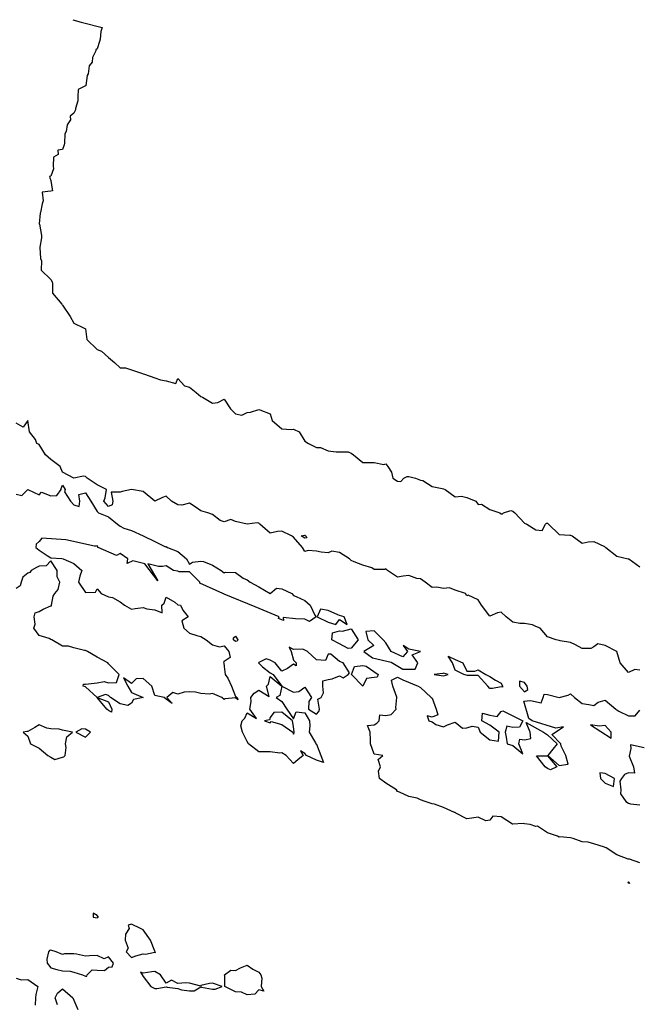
# Model space of a CAD drawing. Header units: inches. Extents: x 158323 to 160611, y 432808 to 437248.
# Tile 147 of 228: x 159296 to 159323, y 437024 to 437067. Entities that reach past the tile are written whole.
import ezdxf

# ---------------------------------------------------------------- set-up
doc = ezdxf.new("R2010")
doc.units = ezdxf.units.IN
doc.header["$MEASUREMENT"] = 0
doc.layers.add('Hoogtelijn-bestaand 6.00 M', color=7, linetype='Continuous', lineweight=15)

msp = doc.modelspace()

# ---------------------------------------------------------------- linework, layer by layer
at = {"layer": 'Hoogtelijn-bestaand 6.00 M', "color": 252, "linetype": 'Continuous', "lineweight": 25}
for points in [[(159298.7, 437066.592, 6), (159299.065, 437066.487, 6), (159299.973, 437066.25, 6), (159299.918, 437066.082, 6), (159299.892, 437065.75, 6), (159299.853, 437065.647, 6), (159299.75, 437065.336, 6), (159299.706, 437065.294, 6), (159299.7, 437065.25, 6), (159299.55, 437064.95, 6), (159299.545, 437064.75, 6), (159299.408, 437064.593, 6), (159299.373, 437064.25, 6), (159299.331, 437064.17, 6), (159299.26, 437063.75, 6), (159299.266, 437063.735, 6), (159299.25, 437063.729, 6), (159298.932, 437063.568, 6), (159298.918, 437063.25, 6), (159298.916, 437063.084, 6), (159298.823, 437062.75, 6), (159298.815, 437062.685, 6), (159298.75, 437062.55, 6), (159298.586, 437062.414, 6), (159298.598, 437062.25, 6), (159298.461, 437062.039, 6), (159298.412, 437061.75, 6), (159298.354, 437061.646, 6), (159298.347, 437061.25, 6), (159298.328, 437061.172, 6), (159298.25, 437060.97, 6), (159298.059, 437060.941, 6), (159298.067, 437060.75, 6), (159297.862, 437060.639, 6), (159297.849, 437060.25, 6), (159297.866, 437060.134, 6), (159297.75, 437059.817, 6), (159297.698, 437059.802, 6), (159297.704, 437059.75, 6), (159297.75, 437059.625, 6), (159297.805, 437059.25, 6), (159297.822, 437059.178, 6), (159297.75, 437059.165, 6), (159297.38, 437059.12, 6), (159297.417, 437058.75, 6), (159297.382, 437058.618, 6), (159297.298, 437058.25, 6), (159297.284, 437058.216, 6), (159297.253, 437057.75, 6), (159297.254, 437057.746, 6), (159297.349, 437057.25, 6), (159297.349, 437057.151, 6), (159297.278, 437056.75, 6), (159297.272, 437056.729, 6), (159297.305, 437056.25, 6), (159297.341, 437056.159, 6), (159297.333, 437055.75, 6), (159297.75, 437055.341, 6), (159297.815, 437055.25, 6), (159297.828, 437055.172, 6), (159297.818, 437054.75, 6), (159298.221, 437054.279, 6), (159298.237, 437054.25, 6), (159298.25, 437054.233, 6), (159298.591, 437053.75, 6), (159298.75, 437053.455, 6), (159299.159, 437053.25, 6), (159299.25, 437053.211, 6), (159299.309, 437052.75, 6), (159299.75, 437052.323, 6), (159299.939, 437052.25, 6), (159300.25, 437051.967, 6), (159300.51, 437051.75, 6), (159300.75, 437051.522, 6), (159300.984, 437051.516, 6), (159301.25, 437051.433, 6), (159301.723, 437051.277, 6), (159301.75, 437051.27, 6), (159301.807, 437051.25, 6), (159302.25, 437051.083, 6), (159302.492, 437051.008, 6), (159302.75, 437050.964, 6), (159303.157, 437050.843, 6), (159303.25, 437051.062, 6), (159303.544, 437050.75, 6), (159303.75, 437050.689, 6), (159304.042, 437050.458, 6), (159304.25, 437050.275, 6), (159304.31, 437050.25, 6), (159304.75, 437049.993, 6), (159304.981, 437050.019, 6), (159305.25, 437050.172, 6), (159305.533, 437049.75, 6), (159305.75, 437049.527, 6), (159306.025, 437049.475, 6), (159306.25, 437049.588, 6), (159306.391, 437049.609, 6), (159306.75, 437049.721, 6), (159306.794, 437049.706, 6), (159307.25, 437049.534, 6), (159307.337, 437049.25, 6), (159307.75, 437048.885, 6), (159308.147, 437048.853, 6), (159308.25, 437048.869, 6), (159308.505, 437048.75, 6), (159308.75, 437048.347, 6), (159308.908, 437048.25, 6), (159309.25, 437048.079, 6), (159309.43, 437048.07, 6), (159309.75, 437047.933, 6), (159310.107, 437047.893, 6), (159310.25, 437047.881, 6), (159310.619, 437047.881, 6), (159310.75, 437047.833, 6), (159310.849, 437047.75, 6), (159311.25, 437047.428, 6), (159311.582, 437047.419, 6), (159311.75, 437047.431, 6), (159312.159, 437047.342, 6), (159312.25, 437047.366, 6), (159312.332, 437047.25, 6), (159312.491, 437047.009, 6), (159312.555, 437046.75, 6), (159312.75, 437046.615, 6), (159312.899, 437046.601, 6), (159313.03, 437046.75, 6), (159313.179, 437046.821, 6), (159313.25, 437046.816, 6), (159313.539, 437046.75, 6), (159313.75, 437046.667, 6), (159313.858, 437046.642, 6), (159314.25, 437046.382, 6), (159314.695, 437046.305, 6), (159314.75, 437046.287, 6), (159314.816, 437046.25, 6), (159315.25, 437045.939, 6), (159315.53, 437045.97, 6), (159315.75, 437045.909, 6), (159316.15, 437045.75, 6), (159316.25, 437045.612, 6), (159316.385, 437045.615, 6), (159316.75, 437045.393, 6), (159317.188, 437045.25, 6), (159317.25, 437045.203, 6), (159317.299, 437045.201, 6), (159317.35, 437045.25, 6), (159317.658, 437045.342, 6), (159317.75, 437045.323, 6), (159317.836, 437045.25, 6), (159318.25, 437044.797, 6), (159318.352, 437044.75, 6), (159318.75, 437044.518, 6), (159319.021, 437044.479, 6), (159319.156, 437044.75, 6), (159319.201, 437044.799, 6), (159319.25, 437044.793, 6), (159319.291, 437044.75, 6), (159319.75, 437044.314, 6), (159320.218, 437044.282, 6), (159320.25, 437044.287, 6), (159320.321, 437044.25, 6), (159320.75, 437043.937, 6), (159321.006, 437043.994, 6), (159321.25, 437044.003, 6), (159321.714, 437043.786, 6), (159321.75, 437043.758, 6), (159321.776, 437043.75, 6), (159322.25, 437043.367, 6), (159322.741, 437043.259, 6), (159322.75, 437043.26, 6), (159322.764, 437043.25, 6), (159323.25, 437042.91, 6)], [(159323.25, 437038.44, 6), (159323.028, 437038.472, 6), (159322.75, 437038.333, 6), (159322.393, 437038.75, 6), (159322.25, 437039.25, 6), (159321.75, 437039.5, 6), (159321.427, 437039.573, 6), (159321.25, 437039.45, 6), (159321.125, 437039.375, 6), (159320.75, 437039.375, 6), (159320.464, 437039.536, 6), (159320.25, 437039.635, 6), (159319.795, 437039.705, 6), (159319.75, 437039.721, 6), (159319.625, 437039.75, 6), (159319.25, 437039.875, 6), (159318.929, 437040.25, 6), (159318.75, 437040.333, 6), (159318.594, 437040.406, 6), (159318.25, 437040.461, 6), (159318.05, 437040.45, 6), (159317.75, 437040.519, 6), (159317.464, 437040.75, 6), (159317.25, 437040.946, 6), (159317.083, 437040.917, 6), (159316.75, 437040.776, 6), (159316.39, 437041.25, 6), (159316.25, 437041.483, 6), (159315.812, 437041.688, 6), (159315.75, 437041.65, 6), (159315.705, 437041.75, 6), (159315.25, 437041.897, 6), (159315, 437042, 6), (159314.75, 437041.972, 6), (159314.464, 437042.036, 6), (159314.25, 437042.019, 6), (159313.95, 437042.25, 6), (159313.75, 437042.393, 6), (159313.596, 437042.404, 6), (159313.25, 437042.536, 6), (159313, 437042.5, 6), (159312.75, 437042.464, 6), (159312.321, 437042.75, 6), (159312.25, 437042.817, 6), (159312.213, 437042.787, 6), (159311.75, 437042.787, 6), (159311.639, 437042.861, 6), (159311.25, 437042.981, 6), (159310.875, 437043.125, 6), (159310.75, 437043.179, 6), (159310.683, 437043.25, 6), (159310.25, 437043.533, 6), (159309.908, 437043.592, 6), (159309.75, 437043.519, 6), (159309.458, 437043.542, 6), (159309.25, 437043.594, 6), (159308.883, 437043.617, 6), (159308.75, 437043.568, 6), (159308.645, 437043.75, 6), (159308.25, 437044.191, 6), (159308.167, 437044.25, 6), (159307.75, 437044.458, 6), (159307.565, 437044.435, 6), (159307.25, 437044.364, 6), (159306.803, 437044.75, 6), (159306.75, 437044.803, 6), (159306.679, 437044.821, 6), (159306.25, 437044.75, 6), (159305.75, 437044.875, 6), (159305.536, 437044.964, 6), (159305.25, 437044.85, 6), (159305.083, 437044.917, 6), (159304.75, 437045.179, 6), (159304.55, 437045.25, 6), (159304.25, 437045.333, 6), (159304, 437045.5, 6), (159303.75, 437045.662, 6), (159303.417, 437045.583, 6), (159303.25, 437045.591, 6), (159302.981, 437045.75, 6), (159302.75, 437045.964, 6), (159302.592, 437045.908, 6), (159302.25, 437045.75, 6), (159301.75, 437046.173, 6), (159301.25, 437046.25, 6), (159300.833, 437046.167, 6), (159300.75, 437046.135, 6), (159300.365, 437046.135, 6), (159300.438, 437045.75, 6), (159300.408, 437045.592, 6), (159300.25, 437045.519, 6), (159300.05, 437045.75, 6), (159300.1, 437045.9, 6), (159300.162, 437046.25, 6), (159299.75, 437046.462, 6), (159299.318, 437046.75, 6), (159299.25, 437046.815, 6), (159299.171, 437046.829, 6), (159298.75, 437046.75, 6), (159298.25, 437047, 6), (159298.162, 437047.25, 6), (159297.75, 437047.554, 6), (159297.525, 437047.75, 6), (159297.25, 437048.208, 6), (159297.15, 437048.25, 6), (159297.083, 437048.417, 6), (159296.833, 437048.75, 6), (159296.75, 437049.25, 6), (159296.55, 437048.95, 6), (159296.25, 437049.135, 6)], [(159296.25, 437046.058, 6), (159296.5, 437046, 6), (159296.75, 437046.25, 6), (159297.25, 437046.023, 6), (159297.354, 437046.146, 6), (159297.75, 437045.987, 6), (159298.006, 437045.994, 6), (159298.206, 437046.25, 6), (159298.203, 437046.298, 6), (159298.25, 437046.45, 6), (159298.375, 437046.25, 6), (159298.35, 437046.15, 6), (159298.607, 437045.75, 6), (159298.75, 437045.59, 6), (159298.985, 437045.515, 6), (159299, 437045.75, 6), (159298.964, 437046.036, 6), (159299.25, 437046.114, 6), (159299.485, 437045.75, 6), (159299.75, 437045.3, 6), (159299.812, 437045.25, 6), (159300.25, 437045.075, 6), (159300.632, 437044.75, 6), (159300.75, 437044.67, 6), (159300.917, 437044.583, 6), (159301.25, 437044.485, 6), (159301.75, 437044.25, 6), (159302.25, 437044, 6), (159302.719, 437043.781, 6), (159302.75, 437043.792, 6), (159302.795, 437043.75, 6), (159303.25, 437043.571, 6), (159303.625, 437043.25, 6), (159303.75, 437043.019, 6), (159303.886, 437043.114, 6), (159304.25, 437043.15, 6), (159304.361, 437043.139, 6), (159304.75, 437042.983, 6), (159305.119, 437042.75, 6), (159305.25, 437042.65, 6), (159305.318, 437042.682, 6), (159305.75, 437042.671, 6), (159306.083, 437042.417, 6), (159306.25, 437042.35, 6), (159306.386, 437042.25, 6), (159306.75, 437042.039, 6), (159307.25, 437041.75, 6), (159307.518, 437041.982, 6), (159307.75, 437041.96, 6), (159308.183, 437041.75, 6), (159308.25, 437041.667, 6), (159308.375, 437041.625, 6), (159308.75, 437041.45, 6), (159308.981, 437041.25, 6), (159309.179, 437040.821, 6), (159309.232, 437040.75, 6), (159308.953, 437040.547, 6), (159308.75, 437040.644, 6), (159308.336, 437040.665, 6), (159307.808, 437040.721, 6), (159307.829, 437040.592, 6), (159307.607, 437040.679, 6), (159307.64, 437040.75, 6), (159306.601, 437041.176, 6), (159305.26, 437041.731, 6), (159305.234, 437041.742, 6), (159305.198, 437041.75, 6), (159304.201, 437042.201, 6), (159304.195, 437042.25, 6), (159303.75, 437042.686, 6), (159303.305, 437042.695, 6), (159303.25, 437042.715, 6), (159303.062, 437042.75, 6), (159302.75, 437042.958, 6), (159302.583, 437042.917, 6), (159302.405, 437042.922, 6), (159301.956, 437043.044, 6), (159302.383, 437042.3, 6), (159301.822, 437043.034, 6), (159301.308, 437043.162, 6), (159301.05, 437043.05, 6), (159301.091, 437043.25, 6), (159300.75, 437043.484, 6), (159300.594, 437043.406, 6), (159299.804, 437043.75, 6), (159299.75, 437043.812, 6), (159299.7, 437043.8, 6), (159299.639, 437043.805, 6), (159298.398, 437044.074, 6), (159297.357, 437044.143, 6), (159297.25, 437044, 6), (159297.11, 437043.891, 6), (159297.105, 437043.75, 6), (159297.25, 437043.637, 6), (159297.598, 437043.402, 6), (159297.75, 437043.303, 6), (159298.234, 437043.266, 6), (159298.279, 437043.25, 6), (159298.75, 437043.056, 6), (159299.088, 437042.75, 6), (159299, 437042.5, 6), (159298.948, 437042.25, 6), (159299.25, 437041.802, 6), (159299.683, 437041.817, 6), (159299.75, 437041.95, 6), (159299.932, 437041.75, 6), (159300.25, 437041.618, 6), (159300.425, 437041.575, 6), (159300.75, 437041.393, 6), (159300.938, 437041.25, 6), (159301.25, 437041.081, 6), (159301.401, 437041.099, 6), (159301.75, 437041.149, 6), (159301.904, 437041.096, 6), (159302.25, 437041.051, 6), (159302.575, 437040.925, 6), (159302.553, 437041.25, 6), (159302.662, 437041.338, 6), (159302.75, 437041.593, 6), (159303.117, 437041.383, 6), (159303.25, 437041.266, 6), (159303.368, 437041.25, 6), (159303.472, 437041.028, 6), (159303.693, 437040.75, 6), (159303.427, 437040.573, 6), (159303.512, 437040.25, 6), (159303.75, 437040.04, 6), (159304.07, 437039.93, 6), (159304.25, 437039.896, 6), (159304.472, 437039.75, 6), (159304.75, 437039.533, 6), (159305.055, 437039.445, 6), (159305.25, 437039.485, 6), (159305.463, 437039.25, 6), (159305.512, 437038.988, 6), (159305.25, 437038.805, 6), (159305.221, 437038.779, 6), (159305.239, 437038.75, 6), (159305.25, 437038.596, 6), (159305.292, 437038.25, 6), (159305.411, 437038.089, 6), (159305.574, 437037.75, 6), (159305.75, 437037.298, 6), (159305.812, 437037.25, 6), (159305.85, 437037.15, 6), (159305.75, 437037.235, 6), (159305.304, 437037.196, 6), (159305.25, 437037.174, 6), (159305.157, 437037.25, 6), (159304.75, 437037.423, 6), (159304.609, 437037.391, 6), (159304.25, 437037.428, 6), (159304.012, 437037.488, 6), (159303.75, 437037.5, 6), (159303.521, 437037.479, 6), (159303.25, 437037.391, 6), (159303.031, 437037.469, 6), (159302.769, 437037.25, 6), (159303, 437037, 6), (159302.75, 437037.188, 6), (159302.65, 437037.25, 6), (159302.25, 437037.337, 6), (159302.128, 437037.75, 6), (159301.75, 437038.078, 6), (159301.443, 437038.057, 6), (159301.25, 437037.857, 6), (159300.893, 437038.107, 6), (159301.089, 437037.75, 6), (159301.25, 437037.472, 6), (159301.75, 437037.25, 6), (159301.327, 437037.173, 6), (159301.25, 437037.015, 6), (159301.089, 437036.911, 6), (159300.75, 437036.986, 6), (159300.337, 437037.25, 6), (159300.25, 437037.341, 6), (159300.117, 437037.383, 6), (159299.75, 437037.25, 6), (159300.25, 437037.068, 6), (159300.396, 437036.75, 6), (159300.375, 437036.625, 6), (159300.25, 437036.698, 6), (159300.169, 437036.75, 6), (159299.75, 437037.25, 6), (159299.25, 437037.721, 6), (159299.146, 437037.75, 6), (159299.171, 437037.829, 6), (159299.25, 437037.827, 6), (159299.625, 437037.875, 6), (159299.75, 437037.891, 6), (159300.054, 437037.946, 6), (159300.25, 437037.888, 6), (159300.596, 437037.904, 6), (159300.711, 437038.25, 6), (159300.25, 437038.711, 6), (159300.219, 437038.75, 6), (159299.75, 437039.004, 6), (159299.34, 437039.25, 6), (159299.25, 437039.282, 6), (159299.206, 437039.294, 6), (159298.75, 437039.404, 6), (159298.523, 437039.477, 6), (159298.25, 437039.475, 6), (159297.794, 437039.75, 6), (159297.75, 437039.769, 6), (159297.686, 437039.814, 6), (159297.25, 437039.934, 6), (159297.021, 437040.25, 6), (159297.067, 437040.433, 6), (159297.029, 437040.75, 6), (159297.078, 437040.922, 6), (159297.25, 437040.969, 6), (159297.421, 437041.079, 6), (159297.75, 437041.219, 6), (159297.775, 437041.225, 6), (159297.786, 437041.25, 6), (159297.854, 437041.646, 6), (159297.924, 437041.75, 6), (159298.067, 437041.933, 6), (159298.144, 437042.25, 6), (159298.021, 437042.479, 6), (159298.026, 437042.75, 6), (159297.75, 437043.172, 6), (159297.546, 437042.954, 6), (159297.25, 437042.934, 6), (159297.125, 437042.875, 6), (159296.894, 437042.75, 6), (159296.842, 437042.659, 6), (159296.75, 437042.636, 6), (159296.542, 437042.458, 6), (159296.471, 437042.25, 6), (159296.42, 437042.08, 6), (159296.25, 437041.977, 6)], [(159323.25, 437030.094, 6), (159322.795, 437030.25, 6), (159322.75, 437030.257, 6), (159322.74, 437030.26, 6), (159322.25, 437030.449, 6), (159321.789, 437030.75, 6), (159321.75, 437030.764, 6), (159321.72, 437030.78, 6), (159321.25, 437030.925, 6), (159321.007, 437030.993, 6), (159320.75, 437031.003, 6), (159320.357, 437031.144, 6), (159320.25, 437031.18, 6), (159319.78, 437031.22, 6), (159319.75, 437031.213, 6), (159319.683, 437031.25, 6), (159319.25, 437031.398, 6), (159318.817, 437031.683, 6), (159318.75, 437031.673, 6), (159318.5, 437031.75, 6), (159318.25, 437031.779, 6), (159318.193, 437031.807, 6), (159317.75, 437031.766, 6), (159317.727, 437031.773, 6), (159317.25, 437032.086, 6), (159316.886, 437032.115, 6), (159316.75, 437031.942, 6), (159316.578, 437031.922, 6), (159316.25, 437032.071, 6), (159315.971, 437032.029, 6), (159315.75, 437032.005, 6), (159315.284, 437032.25, 6), (159315.25, 437032.271, 6), (159315.229, 437032.271, 6), (159314.75, 437032.489, 6), (159314.361, 437032.639, 6), (159314.25, 437032.652, 6), (159313.95, 437032.75, 6), (159313.75, 437032.826, 6), (159313.607, 437032.893, 6), (159313.25, 437032.972, 6), (159312.85, 437033.15, 6), (159312.75, 437033.183, 6), (159312.716, 437033.25, 6), (159312.25, 437033.552, 6), (159311.977, 437033.75, 6), (159311.929, 437034.071, 6), (159312.02, 437034.25, 6), (159311.923, 437034.577, 6), (159312.125, 437034.75, 6), (159311.75, 437034.803, 6), (159311.586, 437035.25, 6), (159311.594, 437035.406, 6), (159311.568, 437035.75, 6), (159311.454, 437036.046, 6), (159311.75, 437036.072, 6), (159311.864, 437036.136, 6), (159311.966, 437036.25, 6), (159311.995, 437036.505, 6), (159312.25, 437036.477, 6), (159312.477, 437036.523, 6), (159312.692, 437036.75, 6), (159312.678, 437036.823, 6), (159312.728, 437037.25, 6), (159312.729, 437037.271, 6), (159312.555, 437037.75, 6), (159312.497, 437038.003, 6), (159312.75, 437038.129, 6), (159312.983, 437038.017, 6), (159313.65, 437037.75, 6), (159313.75, 437037.681, 6), (159314.213, 437037.25, 6), (159314.25, 437037.22, 6), (159314.437, 437036.75, 6), (159314.5, 437036.5, 6), (159314.25, 437036.406, 6), (159314.044, 437036.456, 6), (159314.115, 437036.25, 6), (159314.25, 437036.196, 6), (159314.421, 437036.079, 6), (159314.75, 437035.983, 6), (159314.926, 437036.074, 6), (159315.25, 437036.182, 6), (159315.571, 437035.929, 6), (159315.75, 437035.942, 6), (159315.985, 437036.015, 6), (159316.25, 437035.964, 6), (159316.338, 437035.75, 6), (159316.75, 437035.422, 6), (159317.132, 437035.368, 6), (159317.162, 437035.75, 6), (159316.75, 437036.054, 6), (159316.404, 437036.25, 6), (159316.429, 437036.571, 6), (159316.75, 437036.491, 6), (159317.072, 437036.428, 6), (159317.25, 437036.65, 6), (159317.317, 437036.683, 6), (159318.183, 437036.25, 6), (159318.033, 437035.968, 6), (159317.75, 437035.948, 6), (159317.492, 437036.008, 6), (159317.423, 437035.75, 6), (159317.464, 437035.536, 6), (159317.51, 437035.25, 6), (159317.75, 437035.172, 6), (159318.179, 437034.821, 6), (159318.011, 437035.25, 6), (159318.054, 437035.446, 6), (159318.25, 437035.427, 6), (159318.528, 437035.472, 6), (159318.494, 437035.75, 6), (159318.33, 437036.17, 6), (159319.078, 437035.75, 6), (159319.25, 437035.635, 6), (159319.661, 437035.25, 6), (159319.476, 437035.024, 6), (159319.261, 437034.75, 6), (159319.75, 437034.309, 6), (159320.138, 437034.362, 6), (159320.039, 437034.75, 6), (159319.847, 437035.153, 6), (159319.824, 437035.25, 6), (159319.443, 437035.654, 6), (159319.938, 437035.979, 6), (159319.605, 437035.927, 6), (159318.583, 437036.25, 6), (159318.44, 437036.345, 6), (159318.23, 437037.09, 6), (159318.511, 437037.12, 6), (159318.976, 437037.024, 6), (159319.068, 437037.25, 6), (159319.102, 437037.398, 6), (159319.25, 437037.383, 6), (159319.75, 437037.25, 6), (159320.146, 437037.354, 6), (159320.25, 437037.417, 6), (159320.417, 437037.25, 6), (159320.75, 437036.987, 6), (159321.044, 437036.956, 6), (159321.25, 437036.909, 6), (159321.448, 437037.053, 6), (159321.75, 437037.133, 6), (159322.21, 437036.75, 6), (159322.25, 437036.719, 6), (159322.333, 437036.667, 6), (159322.75, 437036.458, 6), (159323.042, 437036.458, 6), (159323.25, 437036.705, 6)], [(159323.427, 437035.073, 6), (159322.839, 437035.206, 6), (159322.85, 437035.05, 6), (159322.785, 437034.715, 6), (159322.972, 437034.25, 6), (159323.017, 437033.983, 6), (159322.75, 437034, 6), (159322.576, 437033.924, 6), (159322.454, 437033.75, 6), (159322.375, 437033.625, 6), (159322.42, 437033.25, 6), (159322.411, 437033.09, 6), (159322.645, 437032.75, 6), (159322.75, 437032.681, 6), (159322.848, 437032.652, 6), (159323.25, 437032.601, 6)], [(159296.25, 437025.104, 6), (159296.464, 437025.036, 6), (159296.75, 437025.042, 6), (159297.184, 437024.75, 6), (159297.101, 437024.399, 6), (159297.09, 437024.25, 6), (159297.069, 437023.931, 6)], [(159298.044, 437023.956, 6), (159297.939, 437024.25, 6), (159298.046, 437024.454, 6), (159298.25, 437024.643, 6), (159298.708, 437024.25, 6), (159298.75, 437024.156, 6), (159298.926, 437023.75, 6)]]:
    msp.add_polyline3d(points, dxfattribs=at)
for points in [[(159308.583, 437044.25, 6), (159308.725, 437044.275, 6), (159308.75, 437044.274, 6), (159308.792, 437044.25, 6), (159308.833, 437044.167, 6), (159308.75, 437044.15, 6)], [(159309.286, 437040.75, 6), (159309.75, 437040.509, 6), (159310.092, 437040.408, 6), (159310.25, 437040.625, 6), (159310.583, 437040.417, 6), (159310.45, 437040.75, 6), (159310.25, 437040.803, 6), (159310.173, 437040.827, 6), (159309.75, 437041.021, 6), (159309.425, 437041.075, 6)], [(159309.911, 437039.75, 6), (159309.95, 437040.05, 6), (159310.25, 437040.139, 6), (159310.375, 437040.125, 6), (159310.75, 437040.224, 6), (159311.06, 437039.75, 6), (159310.75, 437039.39, 6), (159310.625, 437039.375, 6), (159310.25, 437039.583, 6)], [(159305.659, 437039.75, 6), (159305.661, 437039.839, 6), (159305.75, 437039.904, 6), (159305.852, 437039.75, 6), (159305.811, 437039.69, 6), (159305.75, 437039.672, 6)], [(159311.303, 437039.25, 6), (159311.679, 437038.964, 6), (159312.481, 437038.789, 6), (159312.983, 437038.483, 6), (159313.526, 437038.474, 6), (159313.631, 437038.75, 6), (159313.393, 437039.107, 6), (159313.75, 437039.25, 6), (159313.25, 437039.35, 6), (159313, 437039.5, 6), (159313.188, 437039.25, 6), (159312.983, 437039.017, 6), (159312.481, 437039.25, 6), (159312.25, 437039.625, 6), (159312.132, 437039.75, 6), (159311.75, 437040.132, 6), (159311.389, 437040.111, 6), (159311.479, 437039.75, 6), (159311.728, 437039.511, 6)], [(159305.979, 437036.021, 6), (159306.032, 437036.25, 6), (159306.148, 437036.352, 6), (159306.25, 437036.59, 6), (159306.65, 437036.35, 6), (159306.364, 437036.75, 6), (159306.421, 437037.079, 6), (159306.406, 437037.25, 6), (159306.554, 437037.446, 6), (159306.75, 437037.566, 6), (159307.2, 437037.3, 6), (159307.083, 437037.75, 6), (159307.176, 437037.824, 6), (159307.25, 437038.159, 6), (159307.75, 437037.75, 6), (159308.25, 437037.485, 6), (159308.487, 437037.513, 6), (159308.75, 437037.705, 6), (159309.028, 437037.25, 6), (159308.922, 437037.078, 6), (159308.898, 437036.75, 6), (159309.25, 437036.534, 6), (159309.356, 437036.644, 6), (159309.378, 437036.75, 6), (159309.313, 437037.187, 6), (159309.45, 437037.25, 6), (159309.55, 437037.45, 6), (159309.523, 437037.75, 6), (159309.529, 437037.971, 6), (159309.75, 437038.028, 6), (159309.932, 437038.068, 6), (159310.25, 437038.188, 6), (159310.4, 437038.1, 6), (159310.625, 437038.25, 6), (159310.679, 437038.321, 6), (159310.408, 437038.75, 6), (159310.25, 437038.812, 6), (159309.875, 437039.125, 6), (159309.75, 437039.125, 6), (159309.646, 437038.854, 6), (159309.25, 437038.891, 6), (159308.867, 437039.25, 6), (159308.66, 437039.34, 6), (159308.25, 437039.329, 6), (159308.073, 437039.427, 6), (159308.156, 437039.25, 6), (159308.25, 437038.875, 6), (159308.375, 437038.75, 6), (159308.375, 437038.625, 6), (159308.25, 437038.695, 6), (159307.992, 437038.508, 6), (159307.75, 437038.393, 6), (159307.461, 437038.75, 6), (159307.25, 437038.875, 6), (159307.073, 437038.927, 6), (159306.75, 437038.774, 6), (159306.742, 437038.758, 6), (159306.741, 437038.75, 6), (159306.75, 437038.74, 6), (159306.917, 437038.583, 6), (159307.25, 437038.327, 6), (159307.375, 437038.25, 6), (159307.75, 437037.75, 6), (159307.659, 437037.341, 6), (159307.5, 437037.25, 6), (159307.75, 437037.083, 6), (159307.972, 437036.75, 6), (159308.25, 437036.333, 6), (159308.369, 437036.631, 6), (159308.75, 437036.583, 6), (159308.945, 437036.25, 6), (159308.966, 437036.034, 6), (159308.932, 437035.75, 6), (159309.211, 437035.289, 6), (159309.219, 437035.25, 6), (159309.25, 437035.227, 6), (159309.441, 437034.75, 6), (159309.559, 437034.441, 6), (159309.25, 437034.536, 6), (159308.812, 437034.75, 6), (159308.75, 437034.833, 6), (159308.562, 437034.938, 6), (159308.675, 437034.75, 6), (159308.439, 437034.561, 6), (159308.25, 437034.396, 6), (159307.935, 437034.75, 6), (159307.75, 437034.864, 6), (159307.657, 437034.843, 6), (159307.25, 437034.901, 6), (159307.092, 437034.908, 6), (159306.75, 437034.903, 6), (159306.314, 437035.25, 6), (159306.25, 437035.344, 6), (159306.047, 437035.75, 6)], [(159314.956, 437039.044, 6), (159315.25, 437038.901, 6), (159315.583, 437038.75, 6), (159315.75, 437038.393, 6), (159316.107, 437038.393, 6), (159316.25, 437038.45, 6), (159316.583, 437038.25, 6), (159316.75, 437038.167, 6), (159317, 437038, 6), (159317.25, 437037.875, 6), (159317.305, 437037.75, 6), (159317.305, 437037.695, 6), (159317.25, 437037.722, 6), (159316.864, 437037.636, 6), (159316.75, 437037.65, 6), (159316.667, 437037.75, 6), (159316.25, 437038.213, 6), (159315.787, 437038.213, 6), (159315.625, 437038.25, 6), (159315.25, 437038.438, 6), (159315.136, 437038.75, 6)], [(159310.766, 437038.25, 6), (159310.898, 437038.602, 6), (159311.25, 437038.638, 6), (159311.395, 437038.605, 6), (159311.919, 437038.25, 6), (159311.871, 437038.129, 6), (159311.75, 437038.116, 6), (159311.42, 437038.08, 6), (159311.25, 437037.75, 6)], [(159314.35, 437038.25, 6), (159314.75, 437038.188, 6), (159314.95, 437038.25, 6), (159314.75, 437038.303, 6), (159314.713, 437038.287, 6)], [(159318.036, 437037.75, 6), (159318.25, 437037.5, 6), (159318.4, 437037.6, 6), (159318.37, 437037.75, 6), (159318.25, 437037.9, 6), (159318.036, 437037.964, 6)], [(159307, 437036.25, 6), (159307.25, 437036.159, 6), (159307.289, 437036.211, 6), (159307.75, 437036.083, 6), (159308.23, 437035.75, 6), (159308.25, 437035.667, 6), (159308.281, 437035.719, 6), (159308.289, 437035.75, 6), (159308.25, 437036, 6), (159308.211, 437036.25, 6), (159307.75, 437036.625, 6), (159307.397, 437036.603, 6), (159307.25, 437036.393, 6), (159307.216, 437036.284, 6)], [(159296.558, 437035.75, 6), (159296.75, 437035.583, 6), (159296.878, 437035.25, 6), (159297.25, 437035.057, 6), (159297.621, 437034.75, 6), (159297.75, 437034.674, 6), (159297.924, 437034.576, 6), (159298.25, 437034.667, 6), (159298.32, 437034.68, 6), (159298.375, 437034.75, 6), (159298.417, 437035.083, 6), (159298.391, 437035.25, 6), (159298.448, 437035.553, 6), (159298.691, 437035.75, 6), (159298.25, 437035.846, 6), (159298.114, 437035.886, 6), (159297.75, 437035.899, 6), (159297.58, 437035.92, 6), (159297.25, 437036.065, 6), (159297.052, 437035.949, 6), (159296.75, 437035.778, 6), (159296.718, 437035.782, 6)], [(159321.111, 437036.07, 6), (159322, 437035.5, 6), (159322.011, 437035.75, 6), (159321.75, 437036.037, 6), (159321.495, 437036.006, 6)], [(159298.833, 437035.75, 6), (159299.25, 437035.533, 6), (159299.359, 437035.641, 6), (159299.468, 437035.75, 6), (159299.25, 437035.878, 6), (159299.099, 437035.901, 6)], [(159318.768, 437034.732, 6), (159319.25, 437034.732, 6), (159319.656, 437034.25, 6), (159319.373, 437034.128, 6), (159319.25, 437034.175, 6), (159319.153, 437034.25, 6)], [(159321.509, 437033.991, 6), (159321.536, 437033.75, 6), (159321.75, 437033.551, 6), (159322.104, 437033.396, 6), (159322.144, 437033.75, 6), (159321.75, 437033.957, 6)], [(159322.733, 437029.25, 6), (159322.734, 437029.266, 6), (159322.75, 437029.273, 6), (159322.79, 437029.25, 6), (159322.795, 437029.205, 6), (159322.75, 437029.217, 6)], [(159299.583, 437027.917, 6), (159299.583, 437027.75, 6), (159299.75, 437027.721, 6), (159299.772, 437027.728, 6), (159299.817, 437027.75, 6), (159299.75, 437027.812, 6)], [(159300.972, 437026.75, 6), (159301.092, 437026.408, 6), (159301.007, 437026.25, 6), (159301.25, 437025.993, 6), (159301.427, 437026.073, 6), (159301.75, 437026.162, 6), (159301.853, 437026.147, 6), (159302.25, 437026.232, 6), (159302.281, 437026.219, 6), (159302.266, 437026.25, 6), (159302.25, 437026.276, 6), (159302.07, 437026.75, 6), (159301.75, 437027.195, 6), (159301.632, 437027.25, 6), (159301.25, 437027.441, 6), (159301.106, 437027.394, 6), (159301.136, 437027.25, 6), (159300.987, 437027.013, 6)], [(159297.577, 437025.923, 6), (159297.588, 437025.75, 6), (159297.75, 437025.557, 6), (159298.014, 437025.486, 6), (159298.25, 437025.424, 6), (159298.594, 437025.406, 6), (159298.75, 437025.366, 6), (159299.128, 437025.25, 6), (159299.25, 437025.191, 6), (159299.303, 437025.197, 6), (159299.318, 437025.25, 6), (159299.536, 437025.464, 6), (159299.75, 437025.448, 6), (159300.07, 437025.43, 6), (159300.25, 437025.586, 6), (159300.402, 437025.598, 6), (159300.457, 437025.75, 6), (159300.25, 437026.023, 6), (159300.065, 437025.935, 6), (159299.75, 437026.09, 6), (159299.43, 437026.07, 6), (159299.25, 437026.054, 6), (159298.862, 437026.138, 6), (159298.75, 437026.154, 6), (159298.339, 437026.161, 6), (159298.25, 437026.128, 6), (159297.98, 437026.25, 6), (159297.75, 437026.319, 6), (159297.695, 437026.305, 6), (159297.652, 437026.25, 6)], [(159301.636, 437025.364, 6), (159301.712, 437025.25, 6), (159301.75, 437025.174, 6), (159302.076, 437024.75, 6), (159302.25, 437024.664, 6), (159302.336, 437024.664, 6), (159302.75, 437024.724, 6), (159302.784, 437024.716, 6), (159303.25, 437024.654, 6), (159303.405, 437024.595, 6), (159303.75, 437024.558, 6), (159303.95, 437024.55, 6), (159304.25, 437024.732, 6), (159304.279, 437024.721, 6), (159304.75, 437024.631, 6), (159304.864, 437024.636, 6), (159305.167, 437024.75, 6), (159304.75, 437024.889, 6), (159304.625, 437024.875, 6), (159304.25, 437024.781, 6), (159304.239, 437024.761, 6), (159303.75, 437024.893, 6), (159303.6, 437024.9, 6), (159303.25, 437024.868, 6), (159302.979, 437025.021, 6), (159302.75, 437024.883, 6), (159302.5, 437025.25, 6), (159302.25, 437025.395, 6), (159302.125, 437025.375, 6), (159301.75, 437025.316, 6)], [(159305.275, 437025.25, 6), (159305.548, 437025.452, 6), (159305.75, 437025.44, 6), (159305.954, 437025.546, 6), (159306.25, 437025.674, 6), (159306.5, 437025.5, 6), (159306.75, 437025.371, 6), (159306.839, 437025.25, 6), (159306.888, 437025.112, 6), (159306.861, 437024.75, 6), (159306.964, 437024.536, 6), (159306.75, 437024.607, 6), (159306.587, 437024.413, 6), (159306.25, 437024.39, 6), (159306, 437024.5, 6), (159305.75, 437024.51, 6), (159305.289, 437024.75, 6), (159305.289, 437025.211, 6)]]:
    msp.add_polyline3d(points, close=True, dxfattribs=at)

doc.saveas('drawing.dxf')
